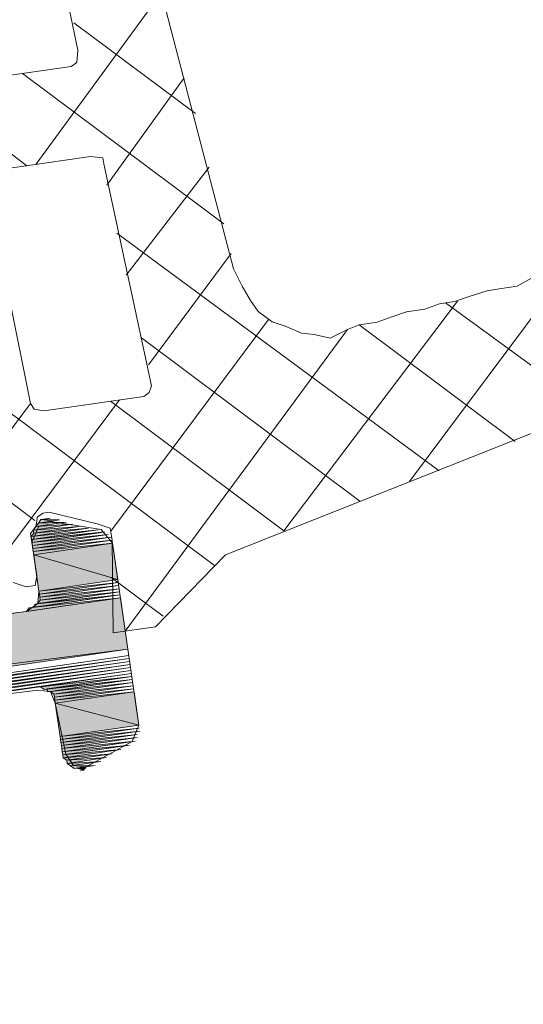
# Model space of a CAD drawing. Header units: millimetres. Extents: x 4450149 to 4451762, y 8380157 to 8380965.
# Tile 27 of 46: x 4451676 to 4451685, y 8380677 to 8380694. Entities that reach past the tile are written whole.
import ezdxf

# ---------------------------------------------------------------- set-up
doc = ezdxf.new("R2010")
doc.units = ezdxf.units.MM
doc.layers.add('Импорт в семействах', color=7, linetype='Continuous', lineweight=18)
doc.layers.add('Элементы узлов', color=7, linetype='Continuous', lineweight=18)

# ---------------------------------------------------------------- blocks, each defined once
blk = doc.blocks.new('Витражная стойка в сборе - Окно для витража_dwg-21250016-1-1')
at = {"layer": 'Импорт в семействах'}
for points in [[(4451675.904, 8380685.066), (4451675.95, 8380685.129), (4451676.61, 8380685.169)], [(4451675.95, 8380685.129), (4451675.997, 8380685.191), (4451676.494, 8380685.208)], [(4451675.997, 8380685.191), (4451676.043, 8380685.253), (4451676.269, 8380685.23)], [(4451675.865, 8380684.95), (4451675.912, 8380685.012), (4451676.898, 8380685.1)], [(4451675.873, 8380684.895), (4451675.865, 8380684.95), (4451677.015, 8380685.061)], [(4451675.881, 8380684.841), (4451675.873, 8380684.895), (4451677.131, 8380685.023)], [(4451675.889, 8380684.787), (4451675.881, 8380684.841), (4451677.248, 8380684.984)], [(4451675.912, 8380685.012), (4451675.904, 8380685.066), (4451676.727, 8380685.131)], [(4451675.897, 8380684.733), (4451675.889, 8380684.787), (4451677.256, 8380684.93)], [(4451675.905, 8380684.678), (4451675.897, 8380684.733), (4451677.318, 8380684.883)], [(4451675.913, 8380684.623), (4451675.905, 8380684.678), (4451677.326, 8380684.829)], [(4451677.421, 8380684.177), (4451675.913, 8380684.623), (4451677.326, 8380684.829)], [(4451676.007, 8380683.971), (4451675.913, 8380684.623), (4451677.421, 8380684.177)], [(4451676.015, 8380683.917), (4451676.007, 8380683.971), (4451677.429, 8380684.123)], [(4451675.938, 8380683.683), (4451675.93, 8380683.738), (4451677.46, 8380683.905)], [(4451675.985, 8380683.746), (4451676.031, 8380683.808), (4451677.453, 8380683.959)], [(4451676.023, 8380683.862), (4451676.015, 8380683.917), (4451677.437, 8380684.068)], [(4451676.031, 8380683.808), (4451676.023, 8380683.862), (4451677.445, 8380684.013)], [(4451633.651, 8380677.482), (4451677.468, 8380683.851), (4451677.603, 8380682.926), (4451646.561, 8380679.081)], [(4451675.783, 8380683.606), (4451675.829, 8380683.668), (4451677.468, 8380683.851)], [(4451633.785, 8380676.558), (4451633.651, 8380677.482), (4451677.603, 8380682.926), (4451648.821, 8380678.743)], [(4451669.2, 8380681.539), (4451669.138, 8380681.585), (4451677.626, 8380682.763)], [(4451669.316, 8380681.5), (4451669.254, 8380681.547), (4451677.634, 8380682.709)], [(4451669.324, 8380681.445), (4451669.316, 8380681.5), (4451677.642, 8380682.654)], [(4451669.387, 8380681.399), (4451669.379, 8380681.453), (4451677.65, 8380682.6)], [(4451669.395, 8380681.345), (4451669.387, 8380681.399), (4451677.658, 8380682.546)], [(4451669.402, 8380681.291), (4451669.395, 8380681.345), (4451677.666, 8380682.492)], [(4451676.097, 8380682.208), (4451676.035, 8380682.255), (4451677.674, 8380682.437)], [(4451676.159, 8380682.161), (4451676.152, 8380682.216), (4451677.682, 8380682.383)], [(4451676.276, 8380682.123), (4451676.214, 8380682.169), (4451677.69, 8380682.328)], [(4451676.284, 8380682.068), (4451676.276, 8380682.123), (4451677.697, 8380682.274)], [(4451676.292, 8380682.014), (4451676.284, 8380682.068), (4451677.705, 8380682.22)], [(4451676.3, 8380681.96), (4451676.292, 8380682.014), (4451677.713, 8380682.165)], [(4451677.8, 8380681.567), (4451676.3, 8380681.96), (4451677.713, 8380682.165)], [(4451676.387, 8380681.362), (4451676.3, 8380681.96), (4451677.8, 8380681.567)], [(4451676.395, 8380681.307), (4451676.387, 8380681.362), (4451677.808, 8380681.513)], [(4451676.402, 8380681.253), (4451676.395, 8380681.307), (4451677.816, 8380681.458)], [(4451676.41, 8380681.199), (4451676.402, 8380681.253), (4451677.769, 8380681.396)], [(4451676.418, 8380681.144), (4451676.41, 8380681.199), (4451677.777, 8380681.342)], [(4451676.426, 8380681.09), (4451676.418, 8380681.144), (4451677.731, 8380681.279)], [(4451676.434, 8380681.035), (4451676.426, 8380681.09), (4451677.63, 8380681.209)], [(4451676.442, 8380680.981), (4451676.434, 8380681.035), (4451677.475, 8380681.131)], [(4451676.504, 8380680.935), (4451676.442, 8380680.981), (4451677.32, 8380681.054)], [(4451676.512, 8380680.88), (4451676.504, 8380680.935), (4451677.219, 8380680.983)], [(4451676.574, 8380680.834), (4451676.512, 8380680.88), (4451677.118, 8380680.913)], [(4451676.637, 8380680.787), (4451676.574, 8380680.834), (4451677.017, 8380680.843)], [(4451676.808, 8380680.757), (4451676.691, 8380680.795), (4451676.854, 8380680.819)]]:
    blk.add_hatch(color=256, dxfattribs=at).paths.add_polyline_path(points)
at = {"layer": 'Импорт в семействах', "color": 9, "true_color": 0xc0c0c0}
for p, q in [((4451675.95, 8380691.623), (4451678.219, 8380694.729)), ((4451678.815, 8380692.539), (4451676.635, 8380694.166)), ((4451675.787, 8380691.6), (4451672.603, 8380694.024)), ((4451679.324, 8380690.56), (4451675.713, 8380693.254)), ((4451677.225, 8380691.254), (4451678.611, 8380693.176)), ((4451677.571, 8380689.639), (4451679.065, 8380691.577)), ((4451683.189, 8380686.125), (4451677.406, 8380690.392)), ((4451677.971, 8380688.031), (4451679.458, 8380690.024)), ((4451682.661, 8380685.937), (4451685.495, 8380689.736)), ((4451685.913, 8380687.243), (4451683.306, 8380689.14)), ((4451677.294, 8380685.046), (4451680.129, 8380688.845)), ((4451679.161, 8380684.429), (4451673.37, 8380688.75)), ((4451684.555, 8380686.657), (4451681.753, 8380688.747)), ((4451677.555, 8380683.252), (4451681.543, 8380688.662)), ((4451681.768, 8380685.586), (4451677.845, 8380688.513)), ((4451674.179, 8380685.093), (4451675.852, 8380687.335)), ((4451675.129, 8380684.287), (4451677.452, 8380687.401)), ((4451675.934, 8380685.237), (4451673.631, 8380686.956)), ((4451678.238, 8380683.518), (4451677.304, 8380684.215))]:
    blk.add_line(p, q, dxfattribs=at)
at = {"layer": 'Импорт в семействах'}
for p, q in [((4451676.61, 8380685.169), (4451675.904, 8380685.066)), ((4451676.494, 8380685.208), (4451675.95, 8380685.129)), ((4451675.95, 8380685.129), (4451675.997, 8380685.191)), ((4451675.95, 8380685.129), (4451676.61, 8380685.169)), ((4451675.997, 8380685.191), (4451676.043, 8380685.253)), ((4451676.269, 8380685.23), (4451675.997, 8380685.191)), ((4451675.997, 8380685.191), (4451676.494, 8380685.208)), ((4451676.043, 8380685.253), (4451676.269, 8380685.23)), ((4451676.898, 8380685.1), (4451675.865, 8380684.95)), ((4451675.865, 8380684.95), (4451677.015, 8380685.061)), ((4451675.865, 8380684.95), (4451675.912, 8380685.012)), ((4451677.015, 8380685.061), (4451675.873, 8380684.895)), ((4451675.873, 8380684.895), (4451677.131, 8380685.023)), ((4451677.131, 8380685.023), (4451675.881, 8380684.841)), ((4451675.881, 8380684.841), (4451677.248, 8380684.984)), ((4451677.248, 8380684.984), (4451675.889, 8380684.787)), ((4451675.904, 8380685.066), (4451676.727, 8380685.131)), ((4451675.904, 8380685.066), (4451675.95, 8380685.129)), ((4451675.912, 8380685.012), (4451675.904, 8380685.066)), ((4451676.727, 8380685.131), (4451675.912, 8380685.012)), ((4451675.912, 8380685.012), (4451676.898, 8380685.1)), ((4451675.873, 8380684.895), (4451675.865, 8380684.95)), ((4451675.881, 8380684.841), (4451675.873, 8380684.895)), ((4451675.889, 8380684.787), (4451675.881, 8380684.841)), ((4451675.889, 8380684.787), (4451677.256, 8380684.93)), ((4451675.897, 8380684.733), (4451675.889, 8380684.787)), ((4451677.256, 8380684.93), (4451675.897, 8380684.733)), ((4451675.897, 8380684.733), (4451677.318, 8380684.883)), ((4451677.318, 8380684.883), (4451675.905, 8380684.678)), ((4451675.905, 8380684.678), (4451677.326, 8380684.829)), ((4451677.326, 8380684.829), (4451675.913, 8380684.623)), ((4451675.913, 8380684.623), (4451677.326, 8380684.829)), ((4451677.326, 8380684.829), (4451677.421, 8380684.177)), ((4451675.905, 8380684.678), (4451675.897, 8380684.733)), ((4451675.913, 8380684.623), (4451675.905, 8380684.678)), ((4451676.007, 8380683.971), (4451675.913, 8380684.623)), ((4451675.913, 8380684.623), (4451677.421, 8380684.177)), ((4451677.421, 8380684.177), (4451675.913, 8380684.623)), ((4451677.421, 8380684.177), (4451676.007, 8380683.971)), ((4451676.007, 8380683.971), (4451677.429, 8380684.123)), ((4451677.429, 8380684.123), (4451676.015, 8380683.917)), ((4451675.93, 8380683.738), (4451677.46, 8380683.905)), ((4451677.46, 8380683.905), (4451675.938, 8380683.683)), ((4451677.453, 8380683.959), (4451675.985, 8380683.746)), ((4451676.015, 8380683.917), (4451676.007, 8380683.971)), ((4451676.015, 8380683.917), (4451677.437, 8380684.068)), ((4451676.023, 8380683.862), (4451676.015, 8380683.917)), ((4451677.437, 8380684.068), (4451676.023, 8380683.862)), ((4451676.023, 8380683.862), (4451677.445, 8380684.013)), ((4451677.445, 8380684.013), (4451676.031, 8380683.808)), ((4451676.031, 8380683.808), (4451677.453, 8380683.959)), ((4451633.651, 8380677.482), (4451677.468, 8380683.851)), ((4451677.468, 8380683.851), (4451675.783, 8380683.606)), ((4451675.829, 8380683.668), (4451677.468, 8380683.851)), ((4451675.938, 8380683.683), (4451675.93, 8380683.738)), ((4451675.985, 8380683.746), (4451676.031, 8380683.808)), ((4451676.031, 8380683.808), (4451676.023, 8380683.862)), ((4451677.468, 8380683.851), (4451677.603, 8380682.926)), ((4451675.783, 8380683.606), (4451675.829, 8380683.668)), ((4451633.651, 8380677.482), (4451677.603, 8380682.926)), ((4451677.603, 8380682.926), (4451646.561, 8380679.081)), ((4451677.603, 8380682.926), (4451648.821, 8380678.743)), ((4451669.138, 8380681.585), (4451677.626, 8380682.763)), ((4451677.626, 8380682.763), (4451669.2, 8380681.539)), ((4451669.254, 8380681.547), (4451677.634, 8380682.709)), ((4451677.634, 8380682.709), (4451669.316, 8380681.5)), ((4451669.316, 8380681.5), (4451677.642, 8380682.654)), ((4451677.642, 8380682.654), (4451669.324, 8380681.445)), ((4451669.379, 8380681.453), (4451677.65, 8380682.6)), ((4451677.65, 8380682.6), (4451669.387, 8380681.399)), ((4451669.387, 8380681.399), (4451677.658, 8380682.546)), ((4451677.658, 8380682.546), (4451669.395, 8380681.345)), ((4451669.395, 8380681.345), (4451677.666, 8380682.492)), ((4451677.666, 8380682.492), (4451669.402, 8380681.291)), ((4451676.035, 8380682.255), (4451677.674, 8380682.437)), ((4451677.674, 8380682.437), (4451676.097, 8380682.208)), ((4451676.152, 8380682.216), (4451677.682, 8380682.383)), ((4451677.682, 8380682.383), (4451676.159, 8380682.161)), ((4451676.214, 8380682.169), (4451677.69, 8380682.328)), ((4451677.69, 8380682.328), (4451676.276, 8380682.123)), ((4451676.097, 8380682.208), (4451676.035, 8380682.255)), ((4451676.159, 8380682.161), (4451676.152, 8380682.216)), ((4451676.276, 8380682.123), (4451676.214, 8380682.169)), ((4451676.276, 8380682.123), (4451677.697, 8380682.274)), ((4451677.697, 8380682.274), (4451676.284, 8380682.068)), ((4451676.284, 8380682.068), (4451677.705, 8380682.22)), ((4451677.705, 8380682.22), (4451676.292, 8380682.014)), ((4451676.292, 8380682.014), (4451677.713, 8380682.165)), ((4451677.713, 8380682.165), (4451676.3, 8380681.96)), ((4451676.3, 8380681.96), (4451677.713, 8380682.165)), ((4451677.713, 8380682.165), (4451677.8, 8380681.567)), ((4451676.284, 8380682.068), (4451676.276, 8380682.123)), ((4451676.292, 8380682.014), (4451676.284, 8380682.068)), ((4451676.3, 8380681.96), (4451676.292, 8380682.014)), ((4451676.387, 8380681.362), (4451676.3, 8380681.96)), ((4451676.3, 8380681.96), (4451677.8, 8380681.567)), ((4451677.8, 8380681.567), (4451676.3, 8380681.96)), ((4451677.8, 8380681.567), (4451676.387, 8380681.362)), ((4451676.387, 8380681.362), (4451677.808, 8380681.513)), ((4451677.808, 8380681.513), (4451676.395, 8380681.307)), ((4451676.395, 8380681.307), (4451677.816, 8380681.458)), ((4451677.816, 8380681.458), (4451676.402, 8380681.253)), ((4451676.395, 8380681.307), (4451676.387, 8380681.362)), ((4451676.402, 8380681.253), (4451676.395, 8380681.307)), ((4451676.402, 8380681.253), (4451677.769, 8380681.396)), ((4451676.41, 8380681.199), (4451676.402, 8380681.253)), ((4451677.769, 8380681.396), (4451676.41, 8380681.199)), ((4451676.41, 8380681.199), (4451677.777, 8380681.342)), ((4451677.777, 8380681.342), (4451676.418, 8380681.144)), ((4451676.418, 8380681.144), (4451677.731, 8380681.279)), ((4451677.731, 8380681.279), (4451676.426, 8380681.09)), ((4451676.418, 8380681.144), (4451676.41, 8380681.199)), ((4451676.426, 8380681.09), (4451676.418, 8380681.144)), ((4451676.426, 8380681.09), (4451677.63, 8380681.209)), ((4451676.434, 8380681.035), (4451676.426, 8380681.09)), ((4451677.63, 8380681.209), (4451676.434, 8380681.035)), ((4451676.434, 8380681.035), (4451677.475, 8380681.131)), ((4451677.475, 8380681.131), (4451676.442, 8380680.981)), ((4451676.442, 8380680.981), (4451676.434, 8380681.035)), ((4451676.442, 8380680.981), (4451677.32, 8380681.054)), ((4451676.504, 8380680.935), (4451676.442, 8380680.981)), ((4451677.32, 8380681.054), (4451676.504, 8380680.935)), ((4451676.504, 8380680.935), (4451677.219, 8380680.983)), ((4451676.512, 8380680.88), (4451676.504, 8380680.935)), ((4451677.219, 8380680.983), (4451676.512, 8380680.88)), ((4451676.512, 8380680.88), (4451677.118, 8380680.913)), ((4451677.118, 8380680.913), (4451676.574, 8380680.834)), ((4451676.574, 8380680.834), (4451676.512, 8380680.88)), ((4451676.574, 8380680.834), (4451677.017, 8380680.843)), ((4451676.637, 8380680.787), (4451676.574, 8380680.834)), ((4451677.017, 8380680.843), (4451676.637, 8380680.787)), ((4451676.691, 8380680.795), (4451676.854, 8380680.819)), ((4451676.808, 8380680.757), (4451676.691, 8380680.795)), ((4451676.854, 8380680.819), (4451676.808, 8380680.757))]:
    blk.add_line(p, q, dxfattribs=at)
at = {"layer": 'Импорт в семействах', "flags": 128}
for points in [[(4451675.541, 8380684.126), (4451675.774, 8380684.048), (4451675.937, 8380684.072), (4451675.968, 8380684.243), (4451675.857, 8380685.004), (4451675.95, 8380685.129), (4451675.981, 8380685.3), (4451676.082, 8380685.37), (4451676.19, 8380685.385), (4451677.053, 8380685.178), (4451677.287, 8380685.101), (4451677.318, 8380684.883), (4451677.338, 8380683.221), (4451678.099, 8380683.331), (4451679.354, 8380684.624), (4451687.752, 8380687.954)], [(4451684.851, 8380689.586), (4451684.595, 8380689.438), (4451684.268, 8380689.391), (4451684.051, 8380689.359), (4451683.733, 8380689.257), (4451683.469, 8380689.164), (4451683.197, 8380689.124), (4451682.933, 8380689.03), (4451682.607, 8380688.983), (4451682.343, 8380688.889), (4451682.079, 8380688.795), (4451681.753, 8380688.747), (4451681.543, 8380688.662), (4451681.233, 8380688.505), (4451680.945, 8380688.575), (4451680.72, 8380688.597), (4451680.424, 8380688.721), (4451680.191, 8380688.798), (4451679.942, 8380688.984), (4451679.802, 8380689.186), (4451679.653, 8380689.442), (4451679.497, 8380689.752), (4451677.498, 8380697.4)], [(4451676.005, 8380685.136), (4451675.881, 8380684.841), (4451677.186, 8380685.031), (4451675.881, 8380684.841), (4451677.186, 8380685.031), (4451675.873, 8380684.895), (4451677.069, 8380685.069), (4451675.873, 8380684.895), (4451677.069, 8380685.069), (4451675.873, 8380684.895), (4451676.007, 8380683.971), (4451675.985, 8380683.746), (4451675.783, 8380683.606), (4451672.785, 8380683.225)], [(4451673.208, 8380681.844), (4451675.988, 8380682.192), (4451676.214, 8380682.169), (4451676.3, 8380681.96), (4451676.488, 8380681.043), (4451676.629, 8380680.842), (4451676.854, 8380680.819), (4451677.677, 8380681.272), (4451677.8, 8380681.567), (4451677.326, 8380684.829), (4451677.123, 8380685.077), (4451676.214, 8380685.222), (4451675.997, 8380685.191), (4451676.377, 8380685.246), (4451675.997, 8380685.191), (4451676.377, 8380685.246), (4451676.043, 8380685.253), (4451676.206, 8380685.277), (4451676.043, 8380685.253), (4451676.206, 8380685.277), (4451676.098, 8380685.261), (4451676.206, 8380685.277), (4451676.098, 8380685.261), (4451676.043, 8380685.253), (4451676.206, 8380685.277), (4451676.098, 8380685.261), (4451676.152, 8380685.269), (4451676.098, 8380685.261)], [(4451675.985, 8380683.746), (4451677.453, 8380683.959), (4451675.93, 8380683.738), (4451675.985, 8380683.746), (4451677.453, 8380683.959), (4451675.985, 8380683.746), (4451677.46, 8380683.905), (4451675.884, 8380683.676), (4451675.938, 8380683.683), (4451677.46, 8380683.905), (4451675.938, 8380683.683), (4451677.46, 8380683.905), (4451675.829, 8380683.668), (4451675.884, 8380683.676), (4451677.46, 8380683.905), (4451675.884, 8380683.676)], [(4451676.097, 8380682.208), (4451677.674, 8380682.437), (4451676.152, 8380682.216), (4451676.097, 8380682.208), (4451677.674, 8380682.437), (4451676.097, 8380682.208), (4451677.682, 8380682.383), (4451676.214, 8380682.169), (4451676.159, 8380682.161), (4451677.682, 8380682.383), (4451676.159, 8380682.161)], [(4451676.426, 8380681.09), (4451677.677, 8380681.272), (4451676.426, 8380681.09), (4451677.731, 8380681.279), (4451677.677, 8380681.272), (4451676.426, 8380681.09), (4451677.576, 8380681.201), (4451676.434, 8380681.035), (4451677.63, 8380681.209), (4451677.576, 8380681.201), (4451676.434, 8380681.035)], [(4451676.637, 8380680.787), (4451676.909, 8380680.827), (4451676.637, 8380680.787), (4451677.017, 8380680.843), (4451676.909, 8380680.827), (4451676.637, 8380680.787), (4451676.854, 8380680.819), (4451676.691, 8380680.795), (4451676.637, 8380680.787), (4451676.909, 8380680.827), (4451676.854, 8380680.819), (4451676.637, 8380680.787), (4451676.854, 8380680.819), (4451676.691, 8380680.795), (4451676.854, 8380680.819), (4451676.691, 8380680.795), (4451676.808, 8380680.757), (4451676.753, 8380680.749)]]:
    blk.add_lwpolyline(points, dxfattribs=at)
for points in [[(4451674.461, 8380693.85), (4451674.383, 8380694.005), (4451673.887, 8380696.653), (4451673.863, 8380696.816), (4451674.018, 8380696.894), (4451674.997, 8380697.036), (4451675.222, 8380697.013), (4451675.385, 8380697.037), (4451675.618, 8380696.96), (4451675.743, 8380696.867), (4451675.875, 8380696.72), (4451676.054, 8380696.635), (4451676.14, 8380696.426), (4451676.164, 8380696.262), (4451676.706, 8380693.676), (4451676.684, 8380693.451), (4451676.583, 8380693.381), (4451675.496, 8380693.223), (4451675.324, 8380693.254), (4451675.091, 8380693.331), (4451674.975, 8380693.369), (4451674.796, 8380693.455), (4451674.726, 8380693.555), (4451674.539, 8380693.695)], [(4451677.17, 8380691.634), (4451678.026, 8380687.651), (4451677.988, 8380687.535), (4451677.887, 8380687.464), (4451676.093, 8380687.203), (4451675.922, 8380687.234), (4451675.852, 8380687.335), (4451675.057, 8380691.272), (4451675.034, 8380691.435), (4451675.189, 8380691.513), (4451676.929, 8380691.766), (4451677.154, 8380691.743)], [(4451675.897, 8380684.733), (4451677.31, 8380684.938), (4451675.897, 8380684.733), (4451677.31, 8380684.938)], [(4451669.083, 8380681.577), (4451677.618, 8380682.817), (4451669.083, 8380681.577), (4451677.618, 8380682.817), (4451669.083, 8380681.577), (4451677.618, 8380682.817), (4451669.138, 8380681.585), (4451669.083, 8380681.577), (4451677.618, 8380682.817)], [(4451669.2, 8380681.539), (4451677.626, 8380682.763), (4451669.254, 8380681.547), (4451669.2, 8380681.539), (4451677.626, 8380682.763)], [(4451669.324, 8380681.445), (4451677.642, 8380682.654), (4451669.379, 8380681.453), (4451669.324, 8380681.445), (4451677.642, 8380682.654)], [(4451675.98, 8380682.247), (4451677.666, 8380682.492), (4451676.035, 8380682.255), (4451675.98, 8380682.247), (4451677.666, 8380682.492)]]:
    blk.add_lwpolyline(points, close=True, dxfattribs=at)
at = {"layer": 'Импорт в семействах', "color": 9, "true_color": 0xc0c0c0, "flags": 128}
blk.add_lwpolyline([(4451677.289, 8380687.377), (4451680.402, 8380685.054), (4451683.523, 8380689.172)], dxfattribs=at)
blk = doc.blocks.new('Витражная стойка в сборе - Витражная стойка в сборе-21069598-1-1')
blk.add_blockref('Витражная стойка в сборе - Окно для витража_dwg-21250016-1-1', (0, 0))

msp = doc.modelspace()

# ---------------------------------------------------------------- block references
at = {"layer": 'Элементы узлов'}
msp.add_blockref('Витражная стойка в сборе - Витражная стойка в сборе-21069598-1-1', (0, 0), dxfattribs=at)

doc.saveas('drawing.dxf')
